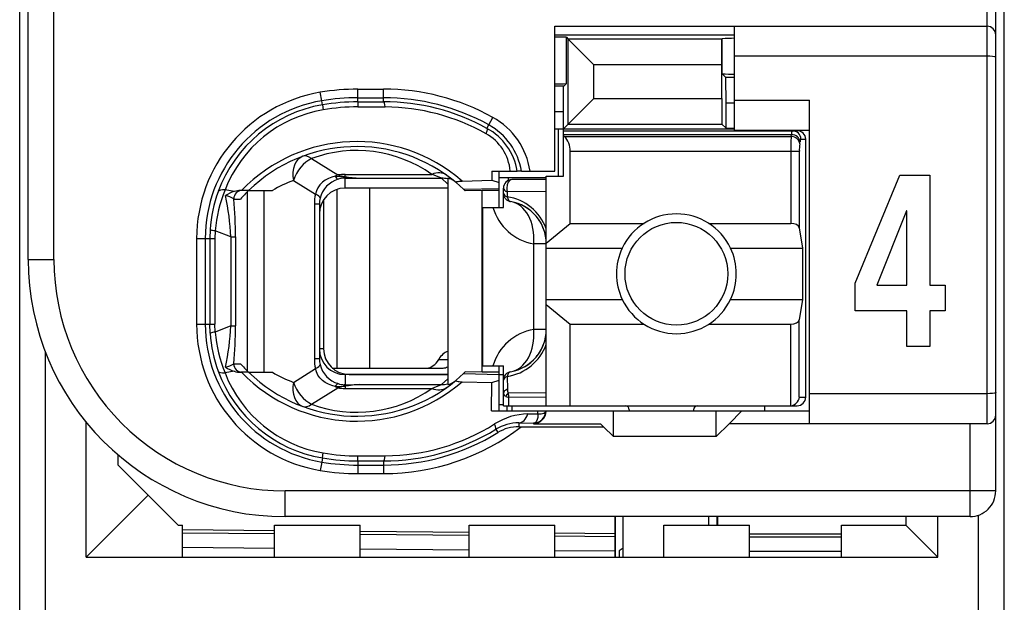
# Model space of a CAD drawing. Extents: x 0 to 183, y 0 to 174.
# Tile 7 of 31: x 0 to 12, y 52 to 59. Entities that reach past the tile are written whole.
import ezdxf

# ---------------------------------------------------------------- set-up
doc = ezdxf.new("R2010")
doc.units = 0
doc.header["$LTSCALE"] = 11.338415
doc.header["$MEASUREMENT"] = 0
doc.layers.get('0').update_dxf_attribs({"linetype": 'CONTINUOUS'})

msp = doc.modelspace()

# ---------------------------------------------------------------- linework, layer by layer
at = {"color": 7, "linetype": 'CONTINUOUS'}
for p, q in [((0.4998, 18.2367), (0.4998, 138.6354)), ((11.9998, 18.2367), (11.9998, 137.8699)), ((11.8999, 53.3871), (11.8999, 75.5866)), ((11.7997, 54.1718), (11.7997, 74.9368)), ((0.5997, 56.0866), (0.5997, 72.887)), ((0.8997, 56.0866), (0.8997, 61.5953)), ((6.7499, 57.1215), (6.7499, 58.8117)), ((6.7499, 58.8117), (11.7997, 58.8117)), ((8.8496, 57.597), (8.8496, 58.8117)), ((6.7499, 58.7118), (8.8496, 58.7118)), ((6.8863, 58.142), (6.8863, 58.6821)), ((6.8863, 58.6821), (6.9069, 58.6615)), ((6.9069, 57.6693), (6.9069, 58.6615)), ((6.9069, 58.6615), (7.2074, 58.3611)), ((8.7008, 58.6615), (6.9069, 58.6615)), ((8.7005, 58.3611), (8.7008, 58.6615)), ((8.7026, 58.6628), (8.7008, 58.6615)), ((8.7046, 58.6649), (8.7026, 58.6628)), ((8.7046, 58.257), (8.7046, 58.6649)), ((11.7997, 58.4617), (8.8496, 58.4617)), ((7.2074, 57.9697), (7.2074, 58.3611)), ((8.7005, 58.3611), (7.2074, 58.3611)), ((8.7005, 57.9697), (8.7005, 58.3611)), ((8.7483, 58.213), (8.7046, 58.257)), ((8.7497, 57.9132), (8.7483, 58.213)), ((8.8496, 58.213), (8.7483, 58.213)), ((4.4499, 57.9284), (4.4499, 58.0772)), ((4.4499, 58.0772), (4.7496, 58.0772)), ((4.7496, 57.9291), (4.7496, 58.0772)), ((6.8563, 58.1116), (6.7499, 58.1116)), ((6.8498, 57.8119), (6.8511, 58.1116)), ((6.8563, 58.1116), (6.8863, 58.142)), ((4.0275, 57.9422), (4.011, 58.0407)), ((4.4499, 57.9773), (4.7496, 57.9773)), ((6.9069, 57.6693), (7.2074, 57.9697)), ((7.2074, 57.9697), (8.7005, 57.9697)), ((8.7005, 57.9697), (8.7008, 57.6693)), ((4.0358, 57.8939), (4.0275, 57.9422)), ((4.0358, 57.8932), (4.0448, 57.836)), ((4.4499, 57.9284), (4.7496, 57.9291)), ((4.4499, 57.9284), (4.4506, 57.8698)), ((4.4506, 57.8698), (4.7703, 57.8691)), ((8.7497, 57.6204), (8.7497, 57.9132)), ((8.8496, 57.9132), (8.7497, 57.9132)), ((8.8496, 57.947), (9.7247, 57.947)), ((9.7247, 54.1718), (9.7247, 57.947)), ((5.9788, 57.6597), (6.0274, 57.7465)), ((6.8498, 57.8119), (6.7499, 57.8119)), ((6.8498, 57.0616), (6.8498, 57.8119)), ((5.9571, 57.6197), (5.9788, 57.6597)), ((6.8498, 57.6121), (6.9069, 57.6693)), ((6.9069, 57.6693), (8.7008, 57.6693)), ((8.7497, 57.6204), (8.7008, 57.6693)), ((8.7497, 57.6204), (8.8496, 57.6204)), ((6.7499, 57.6121), (8.8496, 57.6121)), ((6.7946, 57.0616), (6.7946, 57.6121)), ((6.8498, 57.5921), (9.5797, 57.5921)), ((6.8498, 57.5473), (9.5139, 57.5473)), ((6.8597, 57.5253), (6.8498, 57.5336)), ((6.8597, 57.5253), (9.5104, 57.5253)), ((8.8496, 57.597), (9.7247, 57.597)), ((9.5104, 57.5253), (9.5139, 57.5473)), ((9.61, 57.4385), (9.6134, 57.4612)), ((9.6234, 57.4915), (9.6799, 57.4915)), ((9.6799, 54.4819), (9.6799, 57.4915)), ((6.9297, 56.5104), (6.9297, 57.3523)), ((6.9297, 57.3523), (9.6055, 57.3523)), ((9.5059, 57.3523), (9.5059, 56.5104)), ((9.6055, 57.3523), (9.6055, 56.458)), ((3.9097, 57.2662), (4.2153, 57.0753)), ((4.1436, 57.0499), (4.1047, 57.0347)), ((4.1846, 57.0595), (4.1436, 57.0499)), ((4.1846, 57.0595), (4.2907, 57.0547)), ((4.2907, 57.0547), (4.2997, 57.0581)), ((4.2907, 57.0547), (4.2907, 57.0395)), ((4.3049, 57.0526), (4.2907, 57.0547)), ((4.2997, 57.0581), (4.2997, 57.0823)), ((4.2997, 57.0823), (5.3119, 57.0823)), ((4.3049, 57.0526), (4.3001, 57.0395)), ((6.0136, 57.1215), (6.0147, 57.0127)), ((6.0136, 57.1215), (6.3116, 57.1215)), ((6.0991, 57.0471), (6.6499, 57.0471)), ((6.0998, 56.6971), (6.0998, 57.1215)), ((6.2041, 57.0471), (6.2041, 57.0106)), ((6.3123, 57.1215), (6.3134, 57.1215)), ((6.3595, 57.1215), (6.3137, 57.1215)), ((6.3599, 57.1215), (6.7499, 57.1215)), ((6.6499, 54.382), (6.6499, 57.0616)), ((6.6499, 57.0616), (6.8498, 57.0616)), ((10.2568, 55.8131), (10.7808, 57.0729)), ((10.7808, 57.0729), (11.1301, 57.0729)), ((11.1301, 57.0729), (11.1301, 55.7873)), ((3.6975, 57.012), (3.9548, 56.8514)), ((3.9834, 56.9265), (3.9659, 56.89)), ((4.0065, 56.9603), (3.9834, 56.9265)), ((4.0351, 56.9899), (4.0065, 56.9603)), ((4.0682, 57.0147), (4.0351, 56.9899)), ((4.1047, 57.0347), (4.0682, 57.0147)), ((4.2997, 57.0395), (4.2907, 57.0395)), ((4.2997, 56.9217), (4.2997, 57.0395)), ((4.2997, 57.0395), (4.4695, 57.0382)), ((4.4695, 57.0382), (5.4252, 57.0382)), ((5.4996, 56.9693), (5.4252, 57.0382)), ((5.4996, 57.0361), (5.4996, 54.63)), ((5.5985, 56.9858), (5.6833, 56.91)), ((5.6667, 57.0044), (6.0147, 57.0127)), ((6.0147, 57.0127), (6.0998, 56.9879)), ((6.6499, 57.0216), (6.2496, 57.0216)), ((3.004, 56.8824), (2.8979, 56.9024)), ((3.1735, 56.8942), (3.0805, 56.8942)), ((3.1614, 54.7837), (3.1614, 56.8824)), ((3.1739, 56.8942), (3.4515, 56.8942)), ((3.3557, 54.772), (3.3557, 56.8942)), ((3.9659, 56.89), (3.9548, 56.8514)), ((4.2032, 56.9059), (4.2032, 54.8216)), ((5.4996, 56.9217), (4.2997, 56.9217)), ((4.585, 56.9217), (4.585, 54.8216)), ((5.6833, 56.91), (6.0998, 56.919)), ((5.6833, 56.91), (5.6998, 56.8942)), ((5.7001, 56.8942), (5.7043, 56.89)), ((5.8996, 56.8942), (5.7043, 56.89)), ((5.8996, 54.772), (5.8996, 56.8942)), ((6.0998, 56.8942), (5.8996, 56.8942)), ((6.1497, 56.6971), (6.1497, 56.9217)), ((6.1945, 56.8776), (6.1938, 56.8204)), ((6.6499, 56.8838), (6.1945, 56.8776)), ((3.0002, 56.7943), (3.0784, 56.7943)), ((3.9411, 56.7357), (3.9411, 54.9305)), ((3.9996, 56.7357), (3.9411, 56.7357)), ((3.9996, 56.7357), (3.9996, 54.9305)), ((4.0496, 56.7873), (4.0496, 55.0469)), ((5.9099, 54.8471), (5.9099, 56.6971)), ((5.9099, 56.6971), (6.1497, 56.6971)), ((10.8571, 56.655), (10.5097, 55.7873)), ((10.8611, 56.655), (10.8571, 56.655)), ((10.8611, 55.7873), (10.8611, 56.655)), ((6.6499, 56.2796), (6.9297, 56.5104)), ((6.9297, 56.5104), (7.7916, 56.5104)), ((8.5479, 56.5104), (9.5059, 56.5104)), ((2.7246, 56.438), (2.7208, 56.3319)), ((2.7825, 56.4249), (2.7794, 56.3319)), ((2.9654, 56.3526), (2.7825, 56.4249)), ((2.9654, 56.3526), (2.9654, 55.3135)), ((2.9654, 56.3526), (3.0209, 56.3526)), ((3.0209, 56.3526), (3.0209, 55.3135)), ((9.6055, 56.458), (9.6413, 56.2217)), ((2.5665, 56.3319), (2.5665, 55.3342)), ((2.5665, 56.3319), (2.7794, 56.3319)), ((2.6667, 56.3319), (2.6667, 55.3342)), ((2.7208, 56.3319), (2.7208, 55.3342)), ((2.7794, 56.3319), (2.7794, 55.3342)), ((6.5032, 55.2722), (6.5032, 56.272)), ((6.6499, 56.272), (6.5032, 56.272)), ((6.6499, 56.2217), (7.5378, 56.2217)), ((8.8018, 56.2217), (9.6413, 56.2217)), ((9.6413, 56.2217), (9.6413, 55.6216)), ((0.5997, 56.0866), (0.8997, 56.0866)), ((10.2568, 55.4893), (10.2568, 55.8131)), ((10.5097, 55.7873), (10.8611, 55.7873)), ((11.1301, 55.7873), (11.3087, 55.7873)), ((11.3087, 55.7873), (11.3087, 55.4893)), ((6.6499, 55.6216), (7.5378, 55.6216)), ((6.6499, 55.5643), (6.9297, 55.3335)), ((8.8018, 55.6216), (9.6413, 55.6216)), ((9.6413, 55.6216), (9.6055, 55.3859)), ((10.8611, 55.4893), (10.2568, 55.4893)), ((10.8611, 55.0741), (10.8611, 55.4893)), ((11.1301, 55.4893), (11.1301, 55.0741)), ((11.3087, 55.4893), (11.1301, 55.4893)), ((2.5665, 55.3342), (2.7794, 55.3342)), ((2.7246, 55.2281), (2.7208, 55.3342)), ((2.7825, 55.2412), (2.7794, 55.3342)), ((6.9297, 54.382), (6.9297, 55.3335)), ((6.9297, 55.3335), (7.7916, 55.3335)), ((8.5479, 55.3335), (9.5059, 55.3335)), ((9.5059, 54.382), (9.5059, 55.3335)), ((9.6055, 54.4819), (9.6055, 55.3859)), ((2.9654, 55.3135), (2.7825, 55.2412)), ((2.9654, 55.3135), (3.0209, 55.3135)), ((6.6499, 55.2722), (6.5032, 55.2722)), ((0.7998, 49.1641), (0.7998, 55.0097)), ((4.0496, 55.0469), (3.9996, 55.0469)), ((11.1301, 55.0741), (10.8611, 55.0741)), ((3.0002, 54.8719), (3.0784, 54.8719)), ((3.9996, 54.9305), (3.9411, 54.9305)), ((5.3938, 54.9215), (5.4996, 54.9215)), ((3.004, 54.7844), (2.8979, 54.7637)), ((3.1735, 54.772), (3.0805, 54.772)), ((3.1739, 54.772), (3.4515, 54.772)), ((3.6975, 54.6542), (3.9548, 54.8147)), ((3.9659, 54.7761), (3.9548, 54.8147)), ((3.9834, 54.7396), (3.9659, 54.7761)), ((4.1512, 54.8216), (5.4455, 54.8216)), ((4.2997, 54.7444), (4.2997, 54.6266)), ((5.4996, 54.7444), (4.2997, 54.7444)), ((4.3497, 54.7472), (5.4996, 54.7472)), ((5.5985, 54.6803), (5.6833, 54.7561)), ((5.6833, 54.7561), (5.6998, 54.772)), ((5.6833, 54.7561), (6.0998, 54.7472)), ((5.7001, 54.772), (5.7039, 54.7761)), ((5.8996, 54.772), (5.7043, 54.7761)), ((6.0998, 54.772), (5.8996, 54.772)), ((5.9099, 54.8471), (6.1497, 54.8471)), ((6.0998, 54.3221), (6.0998, 54.8471)), ((6.0998, 54.7472), (6.1497, 54.7472)), ((6.1497, 54.382), (6.1497, 54.8471)), ((4.0065, 54.7058), (3.9834, 54.7396)), ((4.0351, 54.6762), (4.0065, 54.7058)), ((4.0682, 54.6514), (4.0351, 54.6762)), ((4.1047, 54.6314), (4.0682, 54.6514)), ((4.1436, 54.6162), (4.1047, 54.6314)), ((4.2907, 54.6114), (4.2907, 54.6273)), ((4.2997, 54.6266), (4.2907, 54.6273)), ((4.2997, 54.6266), (4.4695, 54.628)), ((4.3049, 54.6135), (4.3001, 54.6266)), ((4.4695, 54.628), (5.4252, 54.628)), ((5.4996, 54.6969), (5.4252, 54.628)), ((5.6667, 54.6617), (6.0147, 54.6535)), ((6.0116, 54.3221), (6.0147, 54.6535)), ((6.0147, 54.6535), (6.0998, 54.6783)), ((6.1938, 54.7237), (6.1962, 54.5736)), ((3.9097, 54.3999), (4.2153, 54.5908)), ((4.1846, 54.6066), (4.1436, 54.6162)), ((4.1846, 54.6066), (4.2907, 54.6114)), ((4.3049, 54.6135), (4.2907, 54.6114)), ((4.2907, 54.6114), (4.2997, 54.608)), ((4.2997, 54.608), (4.2997, 54.5839)), ((4.2997, 54.5839), (5.3119, 54.5839)), ((6.6499, 54.5329), (6.2052, 54.528)), ((11.7997, 54.5219), (9.7247, 54.5219)), ((6.0998, 54.3972), (6.1497, 54.3972)), ((6.1759, 54.4909), (6.2117, 54.4792)), ((6.6499, 54.4833), (6.2117, 54.4792)), ((6.2131, 54.382), (6.2117, 54.4792)), ((9.6055, 54.4819), (9.6799, 54.4819)), ((6.0116, 54.3221), (9.7247, 54.3221)), ((6.1501, 54.382), (9.5797, 54.382)), ((6.1949, 54.3221), (6.1949, 54.382)), ((6.2496, 54.382), (6.2496, 54.3221)), ((6.4357, 54.2862), (6.5507, 54.2876)), ((6.5507, 54.2876), (6.5514, 54.3221)), ((6.5507, 54.2876), (6.5914, 54.2883)), ((6.5507, 54.2876), (6.5511, 54.2649)), ((6.5914, 54.2883), (6.6079, 54.2903)), ((6.6079, 54.2903), (6.6213, 54.2945)), ((6.6213, 54.2945), (6.632, 54.3007)), ((6.632, 54.3007), (6.6393, 54.3083)), ((6.6393, 54.3083), (6.6434, 54.3214)), ((7.4347, 54.0216), (7.4347, 54.3221)), ((7.6197, 54.3317), (7.6197, 54.3221)), ((8.3697, 54.3317), (8.3697, 54.3221)), ((8.6347, 54.0216), (8.6347, 54.3221)), ((8.9348, 54.3221), (8.7849, 54.1718)), ((9.1997, 54.382), (9.1997, 54.3221)), ((1.2749, 52.6119), (1.2749, 54.1911)), ((6.3302, 54.1808), (6.3302, 54.1367)), ((6.3302, 54.1808), (6.4997, 54.1781)), ((6.5087, 54.1794), (6.4997, 54.1781)), ((6.4997, 54.1781), (6.4997, 54.1718)), ((6.4997, 54.1718), (7.2849, 54.1718)), ((6.5242, 54.187), (6.5087, 54.1794)), ((6.5359, 54.2001), (6.5242, 54.187)), ((6.5445, 54.2194), (6.5359, 54.2001)), ((6.5497, 54.2442), (6.5445, 54.2194)), ((6.5511, 54.2649), (6.5497, 54.2442)), ((7.3197, 54.1367), (7.2849, 54.1718)), ((8.6347, 54.0216), (8.7849, 54.1718)), ((11.7997, 54.1718), (8.7849, 54.1718)), ((11.5998, 53.0866), (11.5998, 54.1718)), ((6.0605, 54.1071), (6.0843, 54.0685)), ((6.3302, 54.1367), (7.3197, 54.1367)), ((7.3197, 54.1367), (7.4347, 54.0216)), ((8.6347, 54.0216), (7.4347, 54.0216)), ((4.0358, 53.7729), (4.0448, 53.8301)), ((1.6497, 53.6868), (1.6497, 53.8074)), ((4.0275, 53.724), (4.011, 53.6255)), ((4.0358, 53.7722), (4.0275, 53.724)), ((4.4499, 53.7378), (4.4506, 53.7963)), ((4.4499, 53.7378), (4.4499, 53.5889)), ((4.4499, 53.7378), (4.7496, 53.7371)), ((4.4506, 53.7963), (4.7703, 53.797)), ((4.7496, 53.7371), (4.7496, 53.5889)), ((1.9998, 53.3368), (1.6497, 53.6868)), ((4.4499, 53.6888), (4.7496, 53.6888)), ((4.4499, 53.5889), (4.7496, 53.5889)), ((3.5997, 53.0866), (3.5997, 53.3871)), ((11.8999, 53.3871), (3.5997, 53.3871)), ((1.9998, 53.3368), (1.2749, 52.6119)), ((2.3498, 52.9867), (1.9998, 53.3368)), ((11.5998, 53.0866), (3.5997, 53.0866)), ((7.4499, 53.0866), (7.4499, 52.6119)), ((7.4575, 52.6119), (7.4575, 53.0866)), ((7.5498, 52.6119), (7.5498, 53.0866)), ((8.5499, 52.9867), (8.5499, 53.0866)), ((8.6423, 53.0866), (8.6423, 52.9867)), ((8.6498, 53.0866), (8.6498, 52.9867)), ((10.8499, 53.0866), (10.8499, 52.9867)), ((11.2247, 52.6119), (11.2247, 53.0866)), ((11.6998, 51.0699), (11.6998, 53.1038)), ((2.3498, 52.9867), (2.3997, 52.9867)), ((2.3997, 52.6119), (2.3997, 52.9867)), ((3.4749, 52.9213), (2.3997, 52.9309)), ((3.4749, 52.6119), (3.4749, 52.9867)), ((3.4749, 52.9867), (4.4747, 52.9867)), ((4.4747, 52.6119), (4.4747, 52.9867)), ((5.7497, 52.902), (4.4747, 52.913)), ((5.7497, 52.6119), (5.7497, 52.9867)), ((5.7497, 52.9867), (6.7499, 52.9867)), ((6.7499, 52.6119), (6.7499, 52.9867)), ((8.0249, 52.6119), (8.0249, 52.9867)), ((8.0249, 52.9867), (9.0246, 52.9867)), ((9.0246, 52.6119), (9.0246, 52.9867)), ((10.0999, 52.6119), (10.0999, 52.9867)), ((10.0999, 52.9867), (10.8499, 52.9867)), ((10.8499, 52.9867), (11.2247, 52.6119)), ((3.4749, 52.8868), (2.3997, 52.8958)), ((5.7497, 52.8669), (4.4747, 52.8779)), ((7.4499, 52.8868), (6.7499, 52.893)), ((7.4499, 52.8524), (6.7499, 52.8586)), ((9.0246, 52.8868), (10.0999, 52.8868)), ((9.0246, 52.8524), (10.0999, 52.8524)), ((3.4749, 52.7166), (2.3997, 52.7256)), ((5.7497, 52.6966), (4.4747, 52.7077)), ((7.4499, 52.6822), (6.7499, 52.6884)), ((7.5498, 52.7173), (7.4999, 52.6884)), ((7.4999, 52.6884), (7.4999, 52.6119)), ((9.0246, 52.6822), (10.0999, 52.6822)), ((1.2749, 52.6119), (11.2247, 52.6119))]:
    msp.add_line(p, q, dxfattribs=at)
for centre, radius, start, end in [((4.7502, 55.4459), 2.6313, 60.96346, 90.0132), ((4.3, 56.3314), 1.7336, 99.59772, 179.98343), ((4.4494, 55.4268), 2.5505, 89.98921, 99.52144), ((4.7493, 55.4389), 2.5384, 61.02913, 89.99248), ((4.3001, 56.3317), 1.6334, 99.60698, 179.99157), ((4.2983, 56.3407), 1.5753, 99.59129, 159.96453), ((4.7548, 55.4383), 2.4908, 61.13831, 90.11904), ((4.7539, 55.4364), 2.4328, 60.65524, 89.61357), ((4.2951, 56.3573), 1.4998, 99.60796, 158.68716), ((5.611, 56.9949), 0.8592, 8.47277, 61.01267), ((5.6156, 57.0007), 0.7068, 9.84588, 61.13577), ((5.6101, 56.9951), 0.76, 9.57733, 60.97545), ((5.6737, 57.0695), 0.5585, 5.42, 60.80013), ((6.7023, 57.3632), 0.227, 357.25737, 45.82671), ((12.3917, 57.37), 2.8858, 176.91525, 180.35022), ((4.4369, 55.5946), 1.8708, 48.90028, 136.00165), ((4.437, 55.5945), 1.8124, 50.14362, 134.18422), ((10.2025, 57.3669), 0.5968, 173.11396, 181.39774), ((4.4367, 55.8478), 1.5132, 54.6671, 110.38295), ((4.343, 57.5069), 0.4501, 253.47415, 264.48431), ((4.5308, 58.6809), 1.6438, 262.09831, 267.86265), ((4.2118, 55.6227), 1.4815, 110.31205, 120.8759), ((6.2497, 56.9216), 0.1, 90.04047, 179.95853), ((4.3269, 56.3296), 1.6059, 159.94307, 176.12905), ((4.4797, 56.2675), 1.7045, 158.1288, 174.69888), ((0.0517, 56.227), 2.9164, 2.467, 12.03002), ((6.108, 56.2507), 0.5762, 19.84325, 81.43523), ((-1.9537, 56.3411), 4.9746, 0.13262, 5.22694), ((4.2955, 56.7359), 0.2959, 166.43446, 180.03125), ((6.6029, 56.8628), 0.5992, 196.05647, 260.41821), ((6.15, 56.2716), 0.4999, 0.03766, 80.43248), ((6.1504, 56.2721), 0.4994, 40.2061, 60.34871), ((6.1423, 56.2678), 0.5083, 20.23, 39.99265), ((8.1698, 55.9218), 0.6995, 25.38496, 154.61504), ((8.1715, 55.9216), 0.7012, 154.6647, 205.3353), ((8.1707, 55.9216), 0.6987, 334.56854, 25.43146), ((3.6, 56.087), 3.0003, 180.00668, 269.99332), ((3.5995, 56.0868), 2.6997, 180.0035, 270.00399), ((8.1698, 55.9227), 0.7001, 205.4799, 334.5201), ((4.3, 55.3347), 1.7335, 180.01589, 260.40406), ((4.3001, 55.3345), 1.6334, 180.00838, 260.393), ((4.3323, 55.3377), 1.6114, 183.89861, 200.02928), ((4.4797, 55.3987), 1.7045, 185.30112, 201.8712), ((0.0422, 55.4403), 2.926, 347.98568, 357.5173), ((-1.9529, 55.3251), 4.9738, 354.77264, 359.86737), ((6.6038, 54.6804), 0.6003, 99.64395, 163.88137), ((6.1498, 55.272), 0.5001, 279.58458, 0.02209), ((6.1089, 55.2923), 0.5749, 278.49109, 340.23043), ((6.1421, 55.2759), 0.5086, 320.00846, 339.75726), ((2.8676, 55.0638), 0.2341, 278.97782, 304.62591), ((6.1508, 55.2709), 0.4987, 299.63804, 319.80715), ((4.2982, 55.3254), 1.5752, 200.03467, 260.41147), ((4.2951, 55.3088), 1.4998, 201.31284, 260.39204), ((3.0805, 55.0143), 0.2423, 251.60465, 270.00305), ((4.437, 56.0724), 1.8714, 224.01664, 311.08143), ((4.437, 56.0716), 1.8124, 225.81497, 309.85552), ((4.2094, 56.0386), 1.476, 239.10459, 249.70747), ((4.5309, 52.9843), 1.6448, 92.13909, 97.89995), ((5.4814, 54.7798), 0.1508, 276.94593, 309.75035), ((4.4368, 55.8182), 1.5131, 249.61352, 305.33373), ((6.4511, 53.5293), 0.757, 91.16965, 122.31932), ((4.7556, 56.2219), 2.4249, 270.34875, 302.16241), ((6.3227, 53.6782), 0.5027, 89.13921, 121.43696), ((4.7506, 56.2214), 2.6325, 269.97858, 307.63533), ((4.7553, 56.2242), 2.4871, 269.87006, 301.65382), ((4.7493, 56.2257), 2.5369, 270.0081, 301.75063), ((4.4482, 56.2241), 2.4278, 260.43353, 270.05568), ((4.4495, 56.2395), 2.5507, 260.47892, 270.01043), ((4.4515, 56.2613), 2.5236, 260.5196, 269.96518), ((4.4517, 56.2637), 2.6748, 260.51749, 269.96285), ((11.5998, 53.3868), 0.3002, 270.01634, 0.05051)]:
    msp.add_arc(centre, radius, start, end, dxfattribs=at)
for points in [[(11.8999, 58.7118), (11.8999, 58.7669), (11.8552, 58.8117), (11.7997, 58.8117)], [(6.8863, 58.6821), (6.8408, 58.6849), (6.7953, 58.6863), (6.7499, 58.6856)], [(8.8496, 58.6704), (8.8014, 58.6704), (8.7528, 58.6691), (8.7046, 58.6656)], [(8.7046, 58.2563), (8.7528, 58.2529), (8.8014, 58.2515), (8.8496, 58.2515)], [(4.4499, 58.0772), (4.3028, 58.0772), (4.1561, 58.0655), (4.011, 58.0407)], [(6.7499, 58.1378), (6.7953, 58.1378), (6.8408, 58.1385), (6.8863, 58.1413)], [(4.4499, 57.9284), (4.3111, 57.9284), (4.1726, 57.9174), (4.0358, 57.8939)], [(4.4506, 57.8698), (4.3145, 57.8705), (4.1788, 57.8588), (4.0448, 57.836)], [(4.7703, 57.8691), (4.7648, 57.9063), (4.7575, 57.9284), (4.7496, 57.9291)], [(9.61, 57.4385), (9.6076, 57.4853), (9.5638, 57.5232), (9.5104, 57.5253)], [(9.5228, 57.5921), (9.5169, 57.5777), (9.5139, 57.5632), (9.5145, 57.5473)], [(9.6134, 57.4612), (9.611, 57.5074), (9.5672, 57.546), (9.5139, 57.5473)], [(9.6234, 57.4915), (9.6234, 57.5473), (9.579, 57.5921), (9.5239, 57.5921)], [(9.6799, 57.4915), (9.6799, 57.5473), (9.6351, 57.5921), (9.5797, 57.5921)], [(9.6224, 57.4922), (9.6165, 57.4826), (9.6138, 57.4722), (9.6141, 57.4612)], [(3.805, 57.2931), (3.7171, 57.2607), (3.6727, 57.145), (3.6975, 57.012)], [(3.9097, 57.2662), (3.8718, 57.2952), (3.8353, 57.3041), (3.805, 57.2931)], [(3.9097, 57.2662), (3.8164, 57.2242), (3.7327, 57.1236), (3.6975, 57.012)], [(4.2153, 57.0753), (4.205, 57.0712), (4.1946, 57.0657), (4.1846, 57.0595)], [(4.1853, 57.0595), (4.1915, 57.045), (4.2032, 57.0327), (4.218, 57.0257)], [(4.2997, 57.0823), (4.2715, 57.0823), (4.2432, 57.0802), (4.2153, 57.0753)], [(4.2997, 57.0581), (4.3559, 57.0471), (4.4127, 57.0402), (4.4695, 57.0382)], [(5.4851, 57.0726), (5.44, 57.105), (5.3773, 57.1084), (5.3119, 57.0823)], [(5.4252, 57.0382), (5.388, 57.054), (5.3501, 57.0692), (5.3119, 57.0823)], [(4.2184, 57.0265), (4.1147, 56.9941), (4.0351, 56.91), (4.0076, 56.8053)], [(4.2907, 57.0395), (4.2659, 57.0382), (4.2418, 57.034), (4.2184, 57.0265)], [(5.4996, 57.0292), (5.4755, 57.0354), (5.4504, 57.0382), (5.4252, 57.0382)], [(5.5778, 57.003), (5.5555, 57.0209), (5.5282, 57.0327), (5.4996, 57.0361)], [(2.8979, 56.9024), (2.8545, 56.9052), (2.8256, 56.8969), (2.8183, 56.8804)], [(3.0006, 56.7949), (2.9716, 56.8149), (2.9389, 56.828), (2.9041, 56.8342)], [(3.004, 56.8824), (2.9689, 56.8707), (2.9351, 56.8549), (2.9044, 56.8349)], [(3.0987, 56.8942), (3.0443, 56.8942), (3.0002, 56.8494), (3.0002, 56.7943)], [(3.0805, 56.8942), (3.0547, 56.8942), (3.0288, 56.89), (3.004, 56.8824)], [(3.1735, 56.8942), (3.1404, 56.8618), (3.1087, 56.8287), (3.0784, 56.7943)], [(3.9548, 56.8514), (3.9456, 56.8136), (3.9411, 56.775), (3.9411, 56.7357)], [(4.0079, 56.8053), (4.0096, 56.817), (3.9907, 56.8335), (3.9548, 56.8514)], [(4.2997, 56.9217), (4.1337, 56.9217), (3.9996, 56.7867), (4, 56.6206)], [(6.1497, 56.9217), (6.1497, 56.9038), (6.1666, 56.8872), (6.1945, 56.8776)], [(6.1497, 56.8632), (6.1497, 56.8459), (6.1663, 56.8301), (6.1938, 56.8204)], [(6.1497, 56.8632), (6.1497, 56.8397), (6.158, 56.817), (6.1735, 56.7991)], [(6.1938, 56.8204), (6.199, 56.7894), (6.2138, 56.7681), (6.2331, 56.7646)], [(6.1735, 56.7991), (6.1811, 56.7901), (6.19, 56.7825), (6.2004, 56.7763)], [(6.2004, 56.7763), (6.2104, 56.7708), (6.2214, 56.7667), (6.2331, 56.7646)], [(6.5032, 56.272), (6.5245, 56.5235), (6.4084, 56.735), (6.2331, 56.7646)], [(9.6055, 56.458), (9.601, 56.4876), (9.558, 56.5104), (9.5059, 56.5104)], [(2.7243, 56.4374), (2.7429, 56.4304), (2.7625, 56.4263), (2.7825, 56.4256)], [(9.5059, 55.3335), (9.558, 55.3335), (9.601, 55.3563), (9.6055, 55.3859)], [(2.7825, 55.2405), (2.7625, 55.2398), (2.7429, 55.2357), (2.7243, 55.2288)], [(6.2331, 54.7789), (6.4084, 54.8085), (6.5245, 55.02), (6.5032, 55.2722)], [(4, 55.0455), (3.9996, 54.8794), (4.1337, 54.7444), (4.2997, 54.7444)], [(4.0496, 55.0469), (4.0496, 54.8808), (4.184, 54.7472), (4.3497, 54.7472)], [(5.5, 55.0159), (5.459, 55.0035), (5.4214, 54.9704), (5.3938, 54.9215)], [(3.0002, 54.8719), (3.0002, 54.8168), (3.0443, 54.772), (3.0987, 54.772)], [(3.0784, 54.8719), (3.1087, 54.8374), (3.1404, 54.8043), (3.1735, 54.772)], [(3.9411, 54.9305), (3.9411, 54.8912), (3.9456, 54.8526), (3.9548, 54.8147)], [(3.9548, 54.8147), (3.9907, 54.8326), (4.0096, 54.8491), (4.0079, 54.8616)], [(3.9996, 54.9305), (3.9996, 54.907), (4.0024, 54.8836), (4.0079, 54.8616)], [(4.0076, 54.8609), (4.0351, 54.7561), (4.1147, 54.6721), (4.2184, 54.6397)], [(5.254, 54.8216), (5.3074, 54.8236), (5.358, 54.8602), (5.3938, 54.9215)], [(2.8183, 54.7857), (2.8256, 54.7692), (2.8545, 54.761), (2.8979, 54.7637)], [(2.9044, 54.8319), (2.9351, 54.8113), (2.9689, 54.7954), (3.004, 54.7837)], [(5.4455, 54.8216), (5.4638, 54.8223), (5.482, 54.8271), (5.4993, 54.8354)], [(6.2331, 54.7789), (6.1848, 54.7706), (6.1497, 54.7293), (6.1497, 54.6803)], [(6.2331, 54.7789), (6.2138, 54.7754), (6.199, 54.7547), (6.1938, 54.7237)], [(3.6975, 54.6542), (3.6727, 54.5212), (3.7171, 54.4054), (3.805, 54.373)], [(3.6975, 54.6542), (3.7327, 54.5425), (3.8164, 54.4419), (3.9097, 54.3999)], [(4.218, 54.6404), (4.2032, 54.6335), (4.1915, 54.6211), (4.1853, 54.6066)], [(4.2184, 54.6397), (4.2418, 54.6321), (4.2659, 54.628), (4.2907, 54.6266)], [(4.4695, 54.628), (4.4127, 54.6259), (4.3559, 54.619), (4.2997, 54.608)], [(5.3119, 54.5839), (5.3501, 54.597), (5.388, 54.6121), (5.4252, 54.628)], [(5.4252, 54.628), (5.4504, 54.628), (5.4755, 54.6307), (5.4996, 54.6369)], [(6.1938, 54.7237), (6.1663, 54.7141), (6.1497, 54.6976), (6.1497, 54.6803)], [(4.1846, 54.6066), (4.1946, 54.6004), (4.205, 54.5956), (4.2153, 54.5908)], [(4.2997, 54.608), (4.2711, 54.6045), (4.2428, 54.599), (4.2149, 54.5908)], [(4.2153, 54.5908), (4.2432, 54.5859), (4.2715, 54.5839), (4.2997, 54.5839)], [(5.3119, 54.5839), (5.3773, 54.5577), (5.44, 54.5611), (5.4851, 54.5935)], [(6.1497, 54.5274), (6.149, 54.5108), (6.1597, 54.4957), (6.1759, 54.4915)], [(6.1962, 54.5736), (6.1673, 54.5632), (6.1497, 54.546), (6.1497, 54.5274)], [(6.2052, 54.528), (6.1931, 54.5177), (6.1831, 54.5053), (6.1759, 54.4909)], [(6.1962, 54.5736), (6.1952, 54.5577), (6.1983, 54.5418), (6.2052, 54.528)], [(6.2052, 54.528), (6.2059, 54.5115), (6.208, 54.4957), (6.2117, 54.4792)], [(3.805, 54.373), (3.8353, 54.362), (3.8718, 54.371), (3.9097, 54.3999)], [(9.5059, 54.382), (9.5586, 54.3875), (9.6003, 54.4288), (9.6058, 54.4819)], [(9.5797, 54.382), (9.6351, 54.382), (9.6799, 54.4268), (9.6799, 54.4819)], [(6.3302, 54.1808), (6.374, 54.1815), (6.4143, 54.2222), (6.4357, 54.2862)], [(6.4997, 54.1781), (6.579, 54.1781), (6.6434, 54.2428), (6.6434, 54.3221)], [(7.6197, 54.3317), (7.6197, 54.3592), (7.5973, 54.382), (7.5698, 54.382)], [(8.4197, 54.382), (8.3921, 54.382), (8.3697, 54.3592), (8.3697, 54.3317)], [(11.7997, 54.1718), (11.8552, 54.1718), (11.8999, 54.2166), (11.8999, 54.2718)], [(6.3302, 54.1367), (6.2434, 54.1374), (6.1583, 54.1133), (6.0843, 54.0685)], [(4.7496, 53.7371), (4.7575, 53.7378), (4.7648, 53.7598), (4.7703, 53.797)]]:
    msp.add_open_spline(points, degree=3, dxfattribs=at)
for points, knots in [([(11.8999, 58.4486), (11.8996, 58.4493), (11.8982, 58.4513), (11.8982, 58.4513), (11.8982, 58.4513), (11.8954, 58.4527), (11.8954, 58.4527), (11.8954, 58.4527), (11.8862, 58.4555), (11.8862, 58.4555), (11.8862, 58.4555), (11.8624, 58.4589), (11.8624, 58.4589), (11.8624, 58.4589), (11.8324, 58.461), (11.8324, 58.461), (11.8324, 58.461), (11.7997, 58.4617), (11.7997, 58.4617)], [0, 0, 0, 0, 1, 1, 1, 2, 2, 2, 3, 3, 3, 4, 4, 4, 5, 5, 5, 6, 6, 6, 6]), ([(5.9571, 57.6197), (5.9582, 57.6183), (5.9599, 57.6142), (5.9599, 57.6142), (5.9599, 57.6142), (5.9599, 57.6073), (5.9599, 57.6073), (5.9599, 57.6073), (5.9565, 57.588), (5.9565, 57.588), (5.9565, 57.588), (5.9461, 57.557), (5.9461, 57.557)], [0, 0, 0, 0, 1, 1, 1, 2, 2, 2, 3, 3, 3, 4, 4, 4, 4]), ([(5.5985, 56.9858), (5.5985, 56.9858), (5.5957, 56.9892), (5.5957, 56.9892), (5.5954, 56.9906), (5.5957, 56.992), (5.5957, 56.992), (5.5964, 56.9934), (5.5985, 56.9947), (5.5985, 56.9947), (5.5985, 56.9947), (5.6037, 56.9975), (5.6037, 56.9975), (5.6037, 56.9975), (5.6192, 57.0009), (5.6192, 57.0009), (5.6192, 57.0009), (5.6336, 57.003), (5.6336, 57.003), (5.6336, 57.003), (5.6667, 57.0044), (5.6667, 57.0044)], [0, 0, 0, 0, 1, 1, 1, 2, 2, 2, 3, 3, 3, 4, 4, 4, 5, 5, 5, 6, 6, 6, 7, 7, 7, 7]), ([(6.2496, 57.0216), (6.2159, 57.0216), (6.1883, 56.9769), (6.1883, 56.9217), (6.1883, 56.9065), (6.1904, 56.8914), (6.1945, 56.8776)], [0, 0, 0, 0, 1, 1, 1, 2, 2, 2, 2]), ([(8.7697, 55.9219), (8.7697, 56.2534), (8.501, 56.5221), (8.1699, 56.5221), (7.8385, 56.5221), (7.5698, 56.2534), (7.5698, 55.9219), (7.5698, 55.5905), (7.8385, 55.3218), (8.1699, 55.3218), (8.501, 55.3218), (8.7697, 55.5905), (8.7697, 55.9219), (8.7697, 55.9219), (8.7697, 55.9219), (8.7697, 55.9219)], [0, 0, 0, 0, 1, 1, 1, 2, 2, 2, 3, 3, 3, 4, 4, 4, 5, 5, 5, 5]), ([(5.5985, 54.6803), (5.5985, 54.6803), (5.5957, 54.6769), (5.5957, 54.6769), (5.5954, 54.6755), (5.5957, 54.6741), (5.5957, 54.6741), (5.5964, 54.6728), (5.5985, 54.6714), (5.5985, 54.6714), (5.5985, 54.6714), (5.6037, 54.6686), (5.6037, 54.6686), (5.6037, 54.6686), (5.6192, 54.6652), (5.6192, 54.6652), (5.6192, 54.6652), (5.6336, 54.6638), (5.6336, 54.6638), (5.6336, 54.6638), (5.6667, 54.6617), (5.6667, 54.6617)], [0, 0, 0, 0, 1, 1, 1, 2, 2, 2, 3, 3, 3, 4, 4, 4, 5, 5, 5, 6, 6, 6, 7, 7, 7, 7]), ([(11.8999, 54.535), (11.8996, 54.5343), (11.8982, 54.5329), (11.8982, 54.5329), (11.8982, 54.5329), (11.8954, 54.5308), (11.8954, 54.5308), (11.8954, 54.5308), (11.8862, 54.528), (11.8862, 54.528), (11.8862, 54.528), (11.8624, 54.5246), (11.8624, 54.5246), (11.8624, 54.5246), (11.8324, 54.5225), (11.8324, 54.5225), (11.8324, 54.5225), (11.7997, 54.5219), (11.7997, 54.5219)], [0, 0, 0, 0, 1, 1, 1, 2, 2, 2, 3, 3, 3, 4, 4, 4, 5, 5, 5, 6, 6, 6, 6]), ([(6.4997, 54.1718), (6.5811, 54.1718), (6.6472, 54.238), (6.6472, 54.3193), (6.6472, 54.32), (6.6472, 54.3214), (6.6472, 54.3221)], [0, 0, 0, 0, 1, 1, 1, 2, 2, 2, 2]), ([(6.0605, 54.1071), (6.0615, 54.1085), (6.0629, 54.1126), (6.0629, 54.1126), (6.0629, 54.1126), (6.0626, 54.1195), (6.0626, 54.1195), (6.0626, 54.1195), (6.0581, 54.1381), (6.0581, 54.1381), (6.0581, 54.1381), (6.0464, 54.1691), (6.0464, 54.1691)], [0, 0, 0, 0, 1, 1, 1, 2, 2, 2, 3, 3, 3, 4, 4, 4, 4])]:
    msp.add_open_spline(points, degree=3, knots=knots, dxfattribs=at)

doc.saveas('drawing.dxf')
